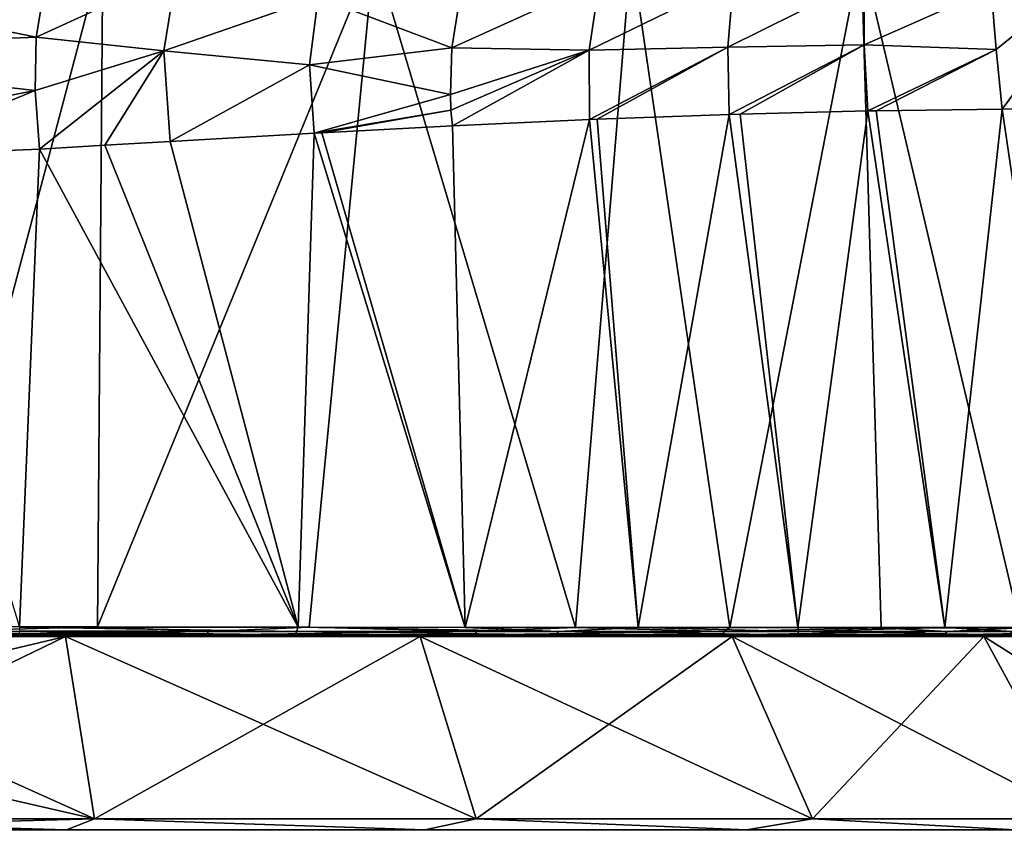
# Model space of a CAD drawing. Header units: millimetres. Extents: x -50 to 50, y 102 to 190.
# Tile 44 of 256: x 4 to 17, y 170 to 180. Entities that reach past the tile are written whole.
import ezdxf

# ---------------------------------------------------------------- set-up
doc = ezdxf.new("R2010")
doc.units = ezdxf.units.MM
doc.header["$LTSCALE"] = 65.185185
for name, color, linetype in [('100', 7, 'CONTINUOUS'), ('101', 7, 'CONTINUOUS'), ('59', 7, 'CONTINUOUS'), ('61', 7, 'CONTINUOUS'), ('63', 7, 'CONTINUOUS'), ('68', 7, 'CONTINUOUS'), ('69', 7, 'CONTINUOUS'), ('74', 7, 'CONTINUOUS'), ('76', 7, 'CONTINUOUS'), ('98', 7, 'CONTINUOUS'), ('99', 7, 'CONTINUOUS')]:
    doc.layers.add(name, color=color, linetype=linetype)

msp = doc.modelspace()

# ---------------------------------------------------------------- linework, layer by layer
at = {"layer": '100', "color": 7, "linetype": 'CONTINUOUS'}
for points in [[(4.555, 181.046, 21.559), (4.371, 179.946, 21.335), (6.137, 180.757, 21.181), (4.555, 181.046, 21.559)], [(6.137, 180.757, 21.181), (4.371, 179.946, 21.335), (5.976, 179.775, 21.064), (6.137, 180.757, 21.181)], [(4.371, 179.946, 21.335), (4.36, 179.276, 21.325), (5.976, 179.775, 21.064), (4.371, 179.946, 21.335)], [(4.36, 179.276, 21.325), (4.413, 178.536, 21.409), (5.976, 179.775, 21.064), (4.36, 179.276, 21.325)], [(4.413, 178.536, 21.409), (5.237, 178.584, 21.28), (5.976, 179.775, 21.064), (4.413, 178.536, 21.409)], [(5.237, 178.584, 21.28), (6.058, 178.633, 21.123), (5.976, 179.775, 21.064), (5.237, 178.584, 21.28)]]:
    msp.add_3dface(points, dxfattribs=at)
at = {"layer": '101', "color": 7, "linetype": 'CONTINUOUS'}
for points in [[(6.137, 180.757, 21.181), (5.976, 179.775, 21.064), (7.92, 180.451, 20.695), (6.137, 180.757, 21.181)], [(7.92, 180.451, 20.695), (5.976, 179.775, 21.064), (7.811, 179.598, 20.627), (7.92, 180.451, 20.695)], [(9.604, 179.811, 20.033), (7.92, 180.451, 20.695), (7.811, 179.598, 20.627), (9.604, 179.811, 20.033)], [(9.604, 179.811, 20.033), (9.699, 180.418, 20.102), (7.92, 180.451, 20.695), (9.604, 179.811, 20.033)], [(5.976, 179.775, 21.064), (6.058, 178.633, 21.123), (7.811, 179.598, 20.627), (5.976, 179.775, 21.064)], [(9.585, 179.224, 20.018), (9.604, 179.811, 20.033), (7.811, 179.598, 20.627), (9.585, 179.224, 20.018)], [(6.058, 178.633, 21.123), (7.869, 178.737, 20.664), (7.811, 179.598, 20.627), (6.058, 178.633, 21.123)], [(7.869, 178.737, 20.664), (9.585, 179.224, 20.018), (7.811, 179.598, 20.627), (7.869, 178.737, 20.664)], [(7.869, 178.737, 20.664), (9.592, 179.025, 20.026), (9.585, 179.224, 20.018), (7.869, 178.737, 20.664)], [(7.869, 178.737, 20.664), (7.967, 178.743, 20.634), (9.592, 179.025, 20.026), (7.869, 178.737, 20.664)], [(7.967, 178.743, 20.634), (9.611, 178.829, 20.039), (9.592, 179.025, 20.026), (7.967, 178.743, 20.634)]]:
    msp.add_3dface(points, dxfattribs=at)
at = {"layer": '59', "color": 7, "linetype": 'CONTINUOUS'}
for points in [[(0, 171.272, -20.598), (0, 172.4, -19.806), (4.74, 172.4, -19.23), (0, 171.272, -20.598)], [(0, 170.101, -21.327), (0, 171.272, -20.598), (4.74, 172.4, -19.23), (0, 170.101, -21.327)], [(5.104, 170.101, -20.707), (0, 170.101, -21.327), (4.74, 172.4, -19.23), (5.104, 170.101, -20.707)], [(0, 171.272, 20.598), (5.104, 170.101, 20.707), (0, 172.4, 19.806), (0, 171.272, 20.598)], [(0, 172.4, 19.806), (5.104, 170.101, 20.707), (4.74, 172.4, 19.23), (0, 172.4, 19.806)], [(9.204, 172.4, -17.537), (5.104, 170.101, -20.707), (4.74, 172.4, -19.23), (9.204, 172.4, -17.537)], [(5.104, 170.101, 20.707), (9.911, 170.101, 18.884), (4.74, 172.4, 19.23), (5.104, 170.101, 20.707)], [(4.74, 172.4, 19.23), (9.911, 170.101, 18.884), (9.204, 172.4, 17.537), (4.74, 172.4, 19.23)], [(9.911, 170.101, -18.884), (5.104, 170.101, -20.707), (9.204, 172.4, -17.537), (9.911, 170.101, -18.884)], [(13.134, 172.4, -14.825), (9.911, 170.101, -18.884), (9.204, 172.4, -17.537), (13.134, 172.4, -14.825)], [(9.911, 170.101, 18.884), (14.142, 170.101, 15.964), (9.204, 172.4, 17.537), (9.911, 170.101, 18.884)], [(9.204, 172.4, 17.537), (14.142, 170.101, 15.964), (13.134, 172.4, 14.825), (9.204, 172.4, 17.537)], [(14.142, 170.101, -15.964), (9.911, 170.101, -18.884), (13.134, 172.4, -14.825), (14.142, 170.101, -15.964)], [(16.3, 172.4, -11.251), (14.142, 170.101, -15.964), (13.134, 172.4, -14.825), (16.3, 172.4, -11.251)], [(14.142, 170.101, 15.964), (17.552, 170.101, 12.115), (13.134, 172.4, 14.825), (14.142, 170.101, 15.964)], [(13.134, 172.4, 14.825), (17.552, 170.101, 12.115), (16.3, 172.4, 11.251), (13.134, 172.4, 14.825)], [(17.552, 170.101, -12.115), (14.142, 170.101, -15.964), (16.3, 172.4, -11.251), (17.552, 170.101, -12.115)], [(18.519, 172.4, -7.023), (17.552, 170.101, -12.115), (16.3, 172.4, -11.251), (18.519, 172.4, -7.023)], [(17.552, 170.101, 12.115), (19.941, 170.101, 7.563), (16.3, 172.4, 11.251), (17.552, 170.101, 12.115)], [(16.3, 172.4, 11.251), (19.941, 170.101, 7.563), (18.519, 172.4, 7.023), (16.3, 172.4, 11.251)], [(0, 170.101, 21.327), (5.104, 170.101, 20.707), (0, 171.272, 20.598), (0, 170.101, 21.327)]]:
    msp.add_3dface(points, dxfattribs=at)
at = {"layer": '61', "color": 7, "linetype": 'CONTINUOUS'}
for points in [[(0, 170.101, -21.327), (5.104, 170.101, -20.707), (0, 169.966, -21.351), (0, 170.101, -21.327)], [(5.104, 170.101, -20.707), (4.751, 169.966, -20.816), (0, 169.966, -21.351), (5.104, 170.101, -20.707)], [(5.104, 170.101, 20.707), (0, 170.101, 21.327), (4.751, 169.966, 20.816), (5.104, 170.101, 20.707)], [(0, 170.101, 21.327), (0, 169.966, 21.351), (4.751, 169.966, 20.816), (0, 170.101, 21.327)], [(5.104, 170.101, -20.707), (9.264, 169.966, -19.237), (4.751, 169.966, -20.816), (5.104, 170.101, -20.707)], [(5.104, 170.101, 20.707), (4.751, 169.966, 20.816), (9.264, 169.966, 19.237), (5.104, 170.101, 20.707)], [(5.104, 170.101, -20.707), (9.911, 170.101, -18.884), (9.264, 169.966, -19.237), (5.104, 170.101, -20.707)], [(9.911, 170.101, 18.884), (5.104, 170.101, 20.707), (9.264, 169.966, 19.237), (9.911, 170.101, 18.884)], [(9.911, 170.101, -18.884), (13.312, 169.966, -16.693), (9.264, 169.966, -19.237), (9.911, 170.101, -18.884)], [(9.911, 170.101, 18.884), (9.264, 169.966, 19.237), (13.312, 169.966, 16.693), (9.911, 170.101, 18.884)], [(9.911, 170.101, -18.884), (14.142, 170.101, -15.964), (13.312, 169.966, -16.693), (9.911, 170.101, -18.884)], [(14.142, 170.101, 15.964), (9.911, 170.101, 18.884), (13.312, 169.966, 16.693), (14.142, 170.101, 15.964)], [(14.142, 170.101, -15.964), (16.693, 169.966, -13.312), (13.312, 169.966, -16.693), (14.142, 170.101, -15.964)], [(14.142, 170.101, 15.964), (13.312, 169.966, 16.693), (16.693, 169.966, 13.312), (14.142, 170.101, 15.964)], [(14.142, 170.101, -15.964), (17.552, 170.101, -12.115), (16.693, 169.966, -13.312), (14.142, 170.101, -15.964)], [(17.552, 170.101, 12.115), (14.142, 170.101, 15.964), (16.693, 169.966, 13.312), (17.552, 170.101, 12.115)]]:
    msp.add_3dface(points, dxfattribs=at)
at = {"layer": '63', "color": 7, "linetype": 'CONTINUOUS'}
for points in [[(1.761, 181.014, -20.673), (5.211, 181.017, -20.48), (2.961, 172.524, -22.786), (1.761, 181.014, -20.673)], [(2.961, 172.524, -22.786), (5.211, 181.017, -20.48), (5.141, 172.52, -22.381), (2.961, 172.524, -22.786)], [(5.211, 181.017, -20.48), (8.624, 181.02, -19.833), (5.141, 172.52, -22.381), (5.211, 181.017, -20.48)], [(5.141, 172.52, -22.381), (8.624, 181.02, -19.833), (7.807, 172.517, -21.615), (5.141, 172.52, -22.381)], [(7.807, 172.517, -21.615), (8.624, 181.02, -19.833), (11.159, 172.512, -20.095), (7.807, 172.517, -21.615)], [(8.624, 181.02, -19.833), (11.86, 181.023, -18.583), (11.159, 172.512, -20.095), (8.624, 181.02, -19.833)], [(11.159, 172.512, -20.095), (11.86, 181.023, -18.583), (13.104, 172.51, -18.887), (11.159, 172.512, -20.095)], [(11.86, 181.023, -18.583), (14.755, 181.027, -16.647), (13.104, 172.51, -18.887), (11.86, 181.023, -18.583)], [(13.104, 172.51, -18.887), (14.755, 181.027, -16.647), (15.009, 172.509, -17.416), (13.104, 172.51, -18.887)], [(14.755, 181.027, -16.647), (17.156, 181.03, -14.115), (16.761, 172.509, -15.737), (14.755, 181.027, -16.647)], [(15.009, 172.509, -17.416), (14.755, 181.027, -16.647), (16.761, 172.509, -15.737), (15.009, 172.509, -17.416)], [(13.233, 178.977, 17.982), (13.959, 172.51, 18.267), (14.841, 179.017, 16.671), (13.233, 178.977, 17.982)], [(13.959, 172.51, 18.267), (15.81, 172.51, 16.688), (14.841, 179.017, 16.671), (13.959, 172.51, 18.267)], [(14.841, 179.017, 16.671), (15.81, 172.51, 16.688), (14.945, 179.019, 16.577), (14.841, 179.017, 16.671)], [(14.945, 179.019, 16.577), (15.81, 172.51, 16.688), (16.53, 179.039, 14.948), (14.945, 179.019, 16.577)], [(15.81, 172.51, 16.688), (17.494, 172.511, 14.914), (16.53, 179.039, 14.948), (15.81, 172.51, 16.688)], [(16.53, 179.039, 14.948), (17.494, 172.511, 14.914), (17.495, 179.045, 13.746), (16.53, 179.039, 14.948)], [(9.611, 178.829, 20.039), (9.771, 172.512, 20.807), (11.336, 178.909, 19.199), (9.611, 178.829, 20.039)], [(9.771, 172.512, 20.807), (11.95, 172.511, 19.637), (11.336, 178.909, 19.199), (9.771, 172.512, 20.807)], [(11.336, 178.909, 19.199), (11.95, 172.511, 19.637), (11.433, 178.913, 19.144), (11.336, 178.909, 19.199)], [(11.433, 178.913, 19.144), (11.95, 172.511, 19.637), (13.095, 178.973, 18.082), (11.433, 178.913, 19.144)], [(11.95, 172.511, 19.637), (13.959, 172.51, 18.267), (13.095, 178.973, 18.082), (11.95, 172.511, 19.637)], [(13.095, 178.973, 18.082), (13.959, 172.51, 18.267), (13.233, 178.977, 17.982), (13.095, 178.973, 18.082)], [(6.058, 178.633, 21.123), (7.669, 172.514, 21.669), (7.869, 178.737, 20.664), (6.058, 178.633, 21.123)], [(7.669, 172.514, 21.669), (9.771, 172.512, 20.807), (7.869, 178.737, 20.664), (7.669, 172.514, 21.669)], [(7.869, 178.737, 20.664), (9.771, 172.512, 20.807), (7.967, 178.743, 20.634), (7.869, 178.737, 20.664)], [(7.967, 178.743, 20.634), (9.771, 172.512, 20.807), (9.611, 178.829, 20.039), (7.967, 178.743, 20.634)], [(5.237, 178.584, 21.28), (7.669, 172.514, 21.669), (6.058, 178.633, 21.123), (5.237, 178.584, 21.28)], [(4.162, 172.518, 22.598), (7.669, 172.514, 21.669), (4.413, 178.536, 21.409), (4.162, 172.518, 22.598)], [(4.413, 178.536, 21.409), (7.669, 172.514, 21.669), (5.237, 178.584, 21.28), (4.413, 178.536, 21.409)]]:
    msp.add_3dface(points, dxfattribs=at)
at = {"layer": '68', "color": 7, "linetype": 'CONTINUOUS'}
for points in [[(16.457, 179.79, 14.919), (18.031, 181.065, 12.525), (16.394, 180.557, 14.893), (16.457, 179.79, 14.919)], [(16.53, 179.039, 14.948), (18.031, 181.065, 12.525), (16.457, 179.79, 14.919), (16.53, 179.039, 14.948)], [(18.031, 181.065, 12.525), (16.53, 179.039, 14.948), (17.495, 179.045, 13.746), (18.031, 181.065, 12.525)]]:
    msp.add_3dface(points, dxfattribs=at)
at = {"layer": '69', "color": 7, "linetype": 'CONTINUOUS'}
for points in [[(11.332, 179.781, 19.203), (11.461, 180.654, 19.304), (9.604, 179.811, 20.033), (11.332, 179.781, 19.203)], [(9.604, 179.811, 20.033), (11.461, 180.654, 19.304), (9.699, 180.418, 20.102), (9.604, 179.811, 20.033)], [(11.461, 180.654, 19.304), (11.332, 179.781, 19.203), (13.15, 180.668, 18.138), (11.461, 180.654, 19.304)], [(11.332, 179.781, 19.203), (13.076, 179.821, 18.078), (13.15, 180.668, 18.138), (11.332, 179.781, 19.203)], [(14.794, 179.85, 16.651), (14.798, 180.678, 16.657), (13.076, 179.821, 18.078), (14.794, 179.85, 16.651)], [(13.076, 179.821, 18.078), (14.798, 180.678, 16.657), (13.15, 180.668, 18.138), (13.076, 179.821, 18.078)], [(14.794, 179.85, 16.651), (16.394, 180.557, 14.893), (14.798, 180.678, 16.657), (14.794, 179.85, 16.651)], [(16.457, 179.79, 14.919), (16.394, 180.557, 14.893), (14.794, 179.85, 16.651), (16.457, 179.79, 14.919)], [(13.095, 178.973, 18.082), (14.794, 179.85, 16.651), (13.076, 179.821, 18.078), (13.095, 178.973, 18.082)], [(13.095, 178.973, 18.082), (13.233, 178.977, 17.982), (14.794, 179.85, 16.651), (13.095, 178.973, 18.082)], [(13.233, 178.977, 17.982), (14.841, 179.017, 16.671), (14.794, 179.85, 16.651), (13.233, 178.977, 17.982)], [(14.841, 179.017, 16.671), (16.457, 179.79, 14.919), (14.794, 179.85, 16.651), (14.841, 179.017, 16.671)], [(9.585, 179.224, 20.018), (11.332, 179.781, 19.203), (9.604, 179.811, 20.033), (9.585, 179.224, 20.018)], [(9.592, 179.025, 20.026), (11.332, 179.781, 19.203), (9.585, 179.224, 20.018), (9.592, 179.025, 20.026)], [(9.611, 178.829, 20.039), (11.332, 179.781, 19.203), (9.592, 179.025, 20.026), (9.611, 178.829, 20.039)], [(9.611, 178.829, 20.039), (11.336, 178.909, 19.199), (11.332, 179.781, 19.203), (9.611, 178.829, 20.039)], [(11.332, 179.781, 19.203), (11.336, 178.909, 19.199), (13.076, 179.821, 18.078), (11.332, 179.781, 19.203)], [(11.336, 178.909, 19.199), (11.433, 178.913, 19.144), (13.076, 179.821, 18.078), (11.336, 178.909, 19.199)], [(11.433, 178.913, 19.144), (13.095, 178.973, 18.082), (13.076, 179.821, 18.078), (11.433, 178.913, 19.144)], [(14.841, 179.017, 16.671), (14.945, 179.019, 16.577), (16.457, 179.79, 14.919), (14.841, 179.017, 16.671)], [(14.945, 179.019, 16.577), (16.53, 179.039, 14.948), (16.457, 179.79, 14.919), (14.945, 179.019, 16.577)]]:
    msp.add_3dface(points, dxfattribs=at)
at = {"layer": '74', "color": 7, "linetype": 'CONTINUOUS'}
for points in [[(4.371, 179.946, 21.335), (4.555, 181.046, 21.559), (0, 180.841, 21.849), (4.371, 179.946, 21.335)], [(0, 179.765, 21.59), (4.371, 179.946, 21.335), (0, 180.841, 21.849), (0, 179.765, 21.59)], [(4.36, 179.276, 21.325), (4.371, 179.946, 21.335), (0, 179.765, 21.59), (4.36, 179.276, 21.325)], [(0, 178.419, 21.691), (4.36, 179.276, 21.325), (0, 179.765, 21.59), (0, 178.419, 21.691)], [(2.356, 178.45, 21.611), (4.36, 179.276, 21.325), (0, 178.419, 21.691), (2.356, 178.45, 21.611)], [(4.413, 178.536, 21.409), (4.36, 179.276, 21.325), (2.356, 178.45, 21.611), (4.413, 178.536, 21.409)]]:
    msp.add_3dface(points, dxfattribs=at)
at = {"layer": '76', "color": 7, "linetype": 'CONTINUOUS'}
msp.add_3dface([(4.162, 172.518, 22.598), (4.413, 178.536, 21.409), (2.356, 178.45, 21.611), (4.162, 172.518, 22.598)], dxfattribs=at)
at = {"layer": '98', "color": 7, "linetype": 'CONTINUOUS'}
for points in [[(4.74, 172.4, -19.23), (0, 172.4, -19.806), (3.179, 172.4, -22.659), (4.74, 172.4, -19.23)], [(0, 172.4, 19.806), (4.74, 172.4, 19.23), (0, 172.4, 22.729), (0, 172.4, 19.806)], [(4.74, 172.4, 19.23), (2.364, 172.4, 22.606), (0, 172.4, 22.729), (4.74, 172.4, 19.23)], [(4.74, 172.4, 19.23), (3.252, 172.4, 22.65), (2.364, 172.4, 22.606), (4.74, 172.4, 19.23)], [(5.901, 172.4, -22.091), (4.74, 172.4, -19.23), (3.179, 172.4, -22.659), (5.901, 172.4, -22.091)], [(4.74, 172.4, 19.23), (4.143, 172.4, 22.501), (3.252, 172.4, 22.65), (4.74, 172.4, 19.23)], [(4.143, 172.4, 22.501), (4.74, 172.4, 19.23), (6.652, 172.4, 21.892), (4.143, 172.4, 22.501)], [(4.74, 172.4, 19.23), (9.204, 172.4, 17.537), (6.652, 172.4, 21.892), (4.74, 172.4, 19.23)], [(9.204, 172.4, -17.537), (4.74, 172.4, -19.23), (5.901, 172.4, -22.091), (9.204, 172.4, -17.537)], [(9.417, 172.4, -20.864), (9.204, 172.4, -17.537), (5.901, 172.4, -22.091), (9.417, 172.4, -20.864)], [(6.652, 172.4, 21.892), (9.204, 172.4, 17.537), (8.989, 172.4, 21.051), (6.652, 172.4, 21.892)], [(8.989, 172.4, 21.051), (9.204, 172.4, 17.537), (11.283, 172.4, 19.912), (8.989, 172.4, 21.051)], [(9.204, 172.4, 17.537), (13.134, 172.4, 14.825), (11.283, 172.4, 19.912), (9.204, 172.4, 17.537)], [(13.134, 172.4, -14.825), (9.204, 172.4, -17.537), (11.533, 172.4, -19.766), (13.134, 172.4, -14.825)], [(11.533, 172.4, -19.766), (9.204, 172.4, -17.537), (9.417, 172.4, -20.864), (11.533, 172.4, -19.766)], [(11.283, 172.4, 19.912), (13.134, 172.4, 14.825), (13.443, 172.4, 18.526), (11.283, 172.4, 19.912)], [(13.683, 172.4, -18.349), (13.134, 172.4, -14.825), (11.533, 172.4, -19.766), (13.683, 172.4, -18.349)], [(13.134, 172.4, 14.825), (16.3, 172.4, 11.251), (13.443, 172.4, 18.526), (13.134, 172.4, 14.825)], [(16.3, 172.4, -11.251), (13.134, 172.4, -14.825), (15.631, 172.4, -16.723), (16.3, 172.4, -11.251)], [(15.631, 172.4, -16.723), (13.134, 172.4, -14.825), (13.683, 172.4, -18.349), (15.631, 172.4, -16.723)], [(13.443, 172.4, 18.526), (16.3, 172.4, 11.251), (15.426, 172.4, 16.909), (13.443, 172.4, 18.526)], [(15.426, 172.4, 16.909), (16.3, 172.4, 11.251), (17.234, 172.4, 15.062), (15.426, 172.4, 16.909)], [(17.411, 172.4, -14.862), (16.3, 172.4, -11.251), (15.631, 172.4, -16.723), (17.411, 172.4, -14.862)], [(16.3, 172.4, 11.251), (18.519, 172.4, 7.023), (17.234, 172.4, 15.062), (16.3, 172.4, 11.251)], [(18.519, 172.4, -7.023), (16.3, 172.4, -11.251), (17.411, 172.4, -14.862), (18.519, 172.4, -7.023)]]:
    msp.add_3dface(points, dxfattribs=at)
at = {"layer": '99', "color": 7, "linetype": 'CONTINUOUS'}
for points in [[(2.961, 172.524, -22.786), (5.141, 172.52, -22.381), (3.013, 172.463, -22.776), (2.961, 172.524, -22.786)], [(3.013, 172.463, -22.776), (6.537, 172.463, -22.012), (3.008, 172.42, -22.743), (3.013, 172.463, -22.776)], [(3.008, 172.42, -22.743), (6.537, 172.463, -22.012), (6.528, 172.42, -21.98), (3.008, 172.42, -22.743)], [(3.179, 172.4, -22.659), (3.008, 172.42, -22.743), (6.528, 172.42, -21.98), (3.179, 172.4, -22.659)], [(3.013, 172.463, -22.776), (5.141, 172.52, -22.381), (6.537, 172.463, -22.012), (3.013, 172.463, -22.776)], [(5.901, 172.4, -22.091), (3.179, 172.4, -22.659), (6.528, 172.42, -21.98), (5.901, 172.4, -22.091)], [(4.155, 172.42, 22.56), (4.151, 172.41, 22.543), (6.652, 172.4, 21.892), (4.155, 172.42, 22.56)], [(4.158, 172.435, 22.576), (4.155, 172.42, 22.56), (7.636, 172.42, 21.639), (4.158, 172.435, 22.576)], [(4.155, 172.42, 22.56), (6.652, 172.4, 21.892), (7.636, 172.42, 21.639), (4.155, 172.42, 22.56)], [(4.161, 172.463, 22.593), (4.158, 172.435, 22.576), (7.636, 172.42, 21.639), (4.161, 172.463, 22.593)], [(4.162, 172.518, 22.598), (4.161, 172.471, 22.595), (7.647, 172.463, 21.671), (4.162, 172.518, 22.598)], [(4.161, 172.471, 22.595), (4.161, 172.463, 22.593), (7.647, 172.463, 21.671), (4.161, 172.471, 22.595)], [(7.647, 172.463, 21.671), (4.161, 172.463, 22.593), (7.636, 172.42, 21.639), (7.647, 172.463, 21.671)], [(7.669, 172.514, 21.669), (4.162, 172.518, 22.598), (7.647, 172.463, 21.671), (7.669, 172.514, 21.669)], [(5.141, 172.52, -22.381), (7.807, 172.517, -21.615), (6.537, 172.463, -22.012), (5.141, 172.52, -22.381)], [(9.417, 172.4, -20.864), (5.901, 172.4, -22.091), (6.528, 172.42, -21.98), (9.417, 172.4, -20.864)], [(6.537, 172.463, -22.012), (9.91, 172.463, -20.738), (6.528, 172.42, -21.98), (6.537, 172.463, -22.012)], [(6.528, 172.42, -21.98), (9.91, 172.463, -20.738), (9.896, 172.42, -20.708), (6.528, 172.42, -21.98)], [(9.417, 172.4, -20.864), (6.528, 172.42, -21.98), (9.896, 172.42, -20.708), (9.417, 172.4, -20.864)], [(6.537, 172.463, -22.012), (7.807, 172.517, -21.615), (9.91, 172.463, -20.738), (6.537, 172.463, -22.012)], [(6.652, 172.4, 21.892), (8.989, 172.4, 21.051), (7.636, 172.42, 21.639), (6.652, 172.4, 21.892)], [(10.927, 172.42, 20.178), (7.647, 172.463, 21.671), (7.636, 172.42, 21.639), (10.927, 172.42, 20.178)], [(8.989, 172.4, 21.051), (10.927, 172.42, 20.178), (7.636, 172.42, 21.639), (8.989, 172.4, 21.051)], [(10.943, 172.463, 20.207), (7.669, 172.514, 21.669), (7.647, 172.463, 21.671), (10.943, 172.463, 20.207)], [(10.943, 172.463, 20.207), (7.647, 172.463, 21.671), (10.927, 172.42, 20.178), (10.943, 172.463, 20.207)], [(9.771, 172.512, 20.807), (7.669, 172.514, 21.669), (10.943, 172.463, 20.207), (9.771, 172.512, 20.807)], [(7.807, 172.517, -21.615), (11.159, 172.512, -20.095), (9.91, 172.463, -20.738), (7.807, 172.517, -21.615)], [(8.989, 172.4, 21.051), (11.283, 172.4, 19.912), (10.927, 172.42, 20.178), (8.989, 172.4, 21.051)], [(11.533, 172.4, -19.766), (9.417, 172.4, -20.864), (9.896, 172.42, -20.708), (11.533, 172.4, -19.766)], [(11.95, 172.511, 19.637), (9.771, 172.512, 20.807), (10.943, 172.463, 20.207), (11.95, 172.511, 19.637)], [(9.91, 172.463, -20.738), (13.03, 172.463, -18.93), (9.896, 172.42, -20.708), (9.91, 172.463, -20.738)], [(9.896, 172.42, -20.708), (13.03, 172.463, -18.93), (13.011, 172.42, -18.902), (9.896, 172.42, -20.708)], [(11.533, 172.4, -19.766), (9.896, 172.42, -20.708), (13.011, 172.42, -18.902), (11.533, 172.4, -19.766)], [(9.91, 172.463, -20.738), (11.159, 172.512, -20.095), (13.03, 172.463, -18.93), (9.91, 172.463, -20.738)], [(13.951, 172.42, 18.223), (10.943, 172.463, 20.207), (10.927, 172.42, 20.178), (13.951, 172.42, 18.223)], [(11.283, 172.4, 19.912), (13.443, 172.4, 18.526), (10.927, 172.42, 20.178), (11.283, 172.4, 19.912)], [(13.443, 172.4, 18.526), (13.951, 172.42, 18.223), (10.927, 172.42, 20.178), (13.443, 172.4, 18.526)], [(13.971, 172.463, 18.249), (11.95, 172.511, 19.637), (10.943, 172.463, 20.207), (13.971, 172.463, 18.249)], [(13.971, 172.463, 18.249), (10.943, 172.463, 20.207), (13.951, 172.42, 18.223), (13.971, 172.463, 18.249)], [(11.159, 172.512, -20.095), (13.104, 172.51, -18.887), (13.03, 172.463, -18.93), (11.159, 172.512, -20.095)], [(13.683, 172.4, -18.349), (11.533, 172.4, -19.766), (13.011, 172.42, -18.902), (13.683, 172.4, -18.349)], [(13.959, 172.51, 18.267), (11.95, 172.511, 19.637), (13.971, 172.463, 18.249), (13.959, 172.51, 18.267)], [(13.03, 172.463, -18.93), (15.833, 172.463, -16.661), (13.011, 172.42, -18.902), (13.03, 172.463, -18.93)], [(13.011, 172.42, -18.902), (15.833, 172.463, -16.661), (15.811, 172.42, -16.637), (13.011, 172.42, -18.902)], [(13.683, 172.4, -18.349), (13.011, 172.42, -18.902), (15.811, 172.42, -16.637), (13.683, 172.4, -18.349)], [(13.104, 172.51, -18.887), (15.009, 172.509, -17.416), (13.03, 172.463, -18.93), (13.104, 172.51, -18.887)], [(13.03, 172.463, -18.93), (15.009, 172.509, -17.416), (15.833, 172.463, -16.661), (13.03, 172.463, -18.93)], [(13.443, 172.4, 18.526), (15.426, 172.4, 16.909), (13.951, 172.42, 18.223), (13.443, 172.4, 18.526)], [(15.631, 172.4, -16.723), (13.683, 172.4, -18.349), (15.811, 172.42, -16.637), (15.631, 172.4, -16.723)], [(16.629, 172.42, 15.815), (13.971, 172.463, 18.249), (13.951, 172.42, 18.223), (16.629, 172.42, 15.815)], [(15.426, 172.4, 16.909), (16.629, 172.42, 15.815), (13.951, 172.42, 18.223), (15.426, 172.4, 16.909)], [(15.81, 172.51, 16.688), (13.959, 172.51, 18.267), (13.971, 172.463, 18.249), (15.81, 172.51, 16.688)], [(16.653, 172.463, 15.838), (15.81, 172.51, 16.688), (13.971, 172.463, 18.249), (16.653, 172.463, 15.838)], [(16.653, 172.463, 15.838), (13.971, 172.463, 18.249), (16.629, 172.42, 15.815), (16.653, 172.463, 15.838)], [(15.009, 172.509, -17.416), (16.761, 172.509, -15.737), (15.833, 172.463, -16.661), (15.009, 172.509, -17.416)], [(15.426, 172.4, 16.909), (17.234, 172.4, 15.062), (16.629, 172.42, 15.815), (15.426, 172.4, 16.909)], [(17.411, 172.4, -14.862), (15.631, 172.4, -16.723), (15.811, 172.42, -16.637), (17.411, 172.4, -14.862)], [(17.494, 172.511, 14.914), (15.81, 172.51, 16.688), (16.653, 172.463, 15.838), (17.494, 172.511, 14.914)], [(15.833, 172.463, -16.661), (18.245, 172.463, -13.98), (15.811, 172.42, -16.637), (15.833, 172.463, -16.661)], [(15.811, 172.42, -16.637), (18.245, 172.463, -13.98), (18.218, 172.42, -13.959), (15.811, 172.42, -16.637)], [(17.411, 172.4, -14.862), (15.811, 172.42, -16.637), (18.218, 172.42, -13.959), (17.411, 172.4, -14.862)], [(15.833, 172.463, -16.661), (16.761, 172.509, -15.737), (18.245, 172.463, -13.98), (15.833, 172.463, -16.661)], [(4.151, 172.41, 22.543), (4.143, 172.4, 22.501), (6.652, 172.4, 21.892), (4.151, 172.41, 22.543)]]:
    msp.add_3dface(points, dxfattribs=at)

doc.saveas('drawing.dxf')
